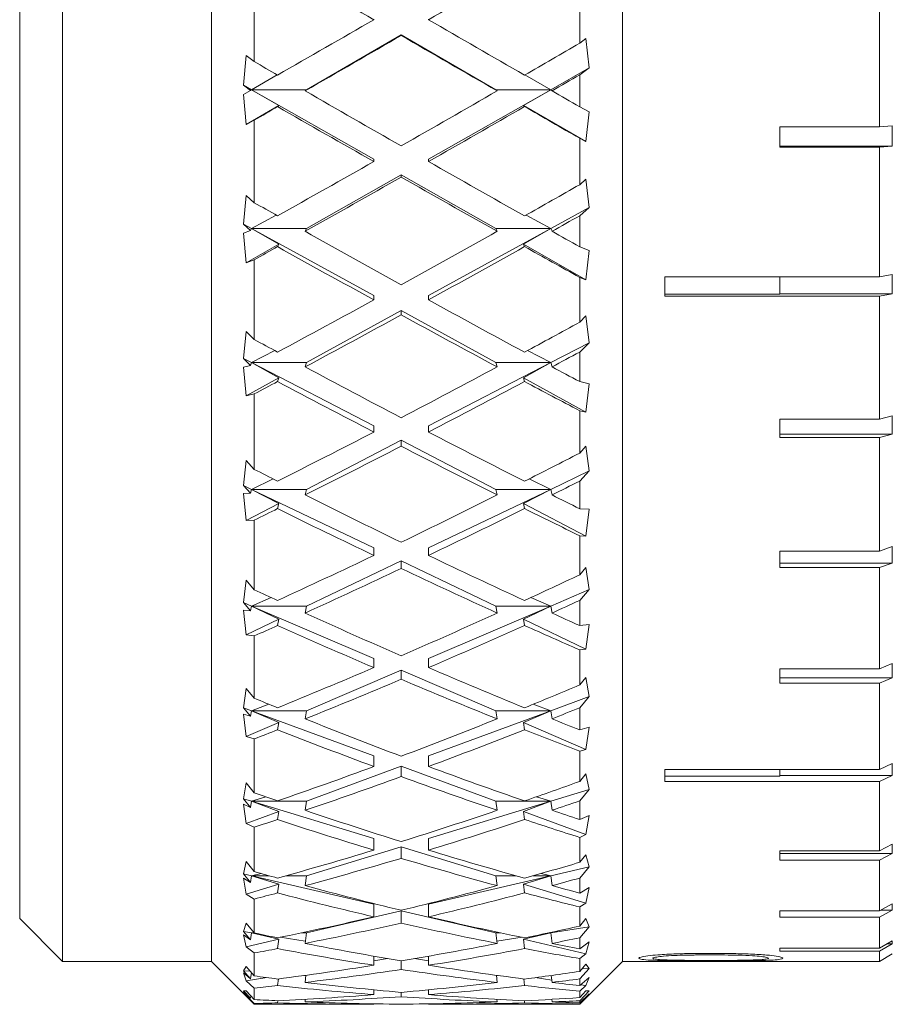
# Model space of a CAD drawing. Header units: inches. Extents: x 4 to 39.3, y 3.6 to 31.2.
# Tile 25 of 28: x 30.2 to 30.8, y 16.7 to 17.4. Entities that reach past the tile are written whole.
import ezdxf

# ---------------------------------------------------------------- set-up
doc = ezdxf.new("R2010")
doc.units = ezdxf.units.IN
doc.header["$MEASUREMENT"] = 0

msp = doc.modelspace()

# ---------------------------------------------------------------- linework, layer by layer
at = {"color": 7, "linetype": 'Continuous', "lineweight": 15}
for p, q in [((30.21884, 18.1526), (30.21884, 16.7226)), ((30.18759, 16.75385), (30.18759, 18.12135)), ((30.35884, 17.44054), (30.35884, 17.3793)), ((30.32759, 17.43601), (30.32759, 16.7226)), ((30.62759, 17.43601), (30.62759, 16.7226)), ((30.59634, 17.39271), (30.59634, 17.4271)), ((30.81509, 17.33159), (30.81509, 17.42851)), ((30.44602, 17.41027), (30.44602, 17.4099)), ((30.48602, 17.41027), (30.48602, 17.4099)), ((30.39685, 17.35882), (30.46602, 17.39873)), ((30.46602, 17.39873), (30.46602, 17.39836)), ((30.46602, 17.39873), (30.53519, 17.35882)), ((30.60093, 17.39618), (30.59634, 17.39271)), ((30.60324, 17.37476), (30.60093, 17.39618)), ((30.35284, 17.38383), (30.35089, 17.36221)), ((30.35884, 17.3793), (30.35284, 17.38383)), ((30.35685, 17.35882), (30.37563, 17.3696)), ((30.55641, 17.3696), (30.57519, 17.35882)), ((30.57519, 17.35882), (30.60324, 17.37476)), ((30.59634, 17.36956), (30.60324, 17.37476)), ((30.59634, 17.34635), (30.59634, 17.36956)), ((30.35089, 17.36221), (30.35618, 17.35823)), ((30.35089, 17.36221), (30.35685, 17.35882)), ((30.35618, 17.35823), (30.35089, 17.35538)), ((30.35089, 17.35538), (30.35284, 17.33343)), ((30.35618, 17.35823), (30.35685, 17.35882)), ((30.35685, 17.35882), (30.37675, 17.34722)), ((30.35685, 17.35882), (30.44602, 17.30814)), ((30.39685, 17.35882), (30.35685, 17.35882)), ((30.39585, 17.35794), (30.39685, 17.35882)), ((30.48602, 17.30814), (30.57519, 17.35882)), ((30.53519, 17.35882), (30.53618, 17.35794)), ((30.57519, 17.35882), (30.53519, 17.35882)), ((30.55529, 17.34722), (30.57519, 17.35882)), ((30.57519, 17.35882), (30.57618, 17.35794)), ((30.35284, 17.33343), (30.37675, 17.34722)), ((30.37675, 17.34722), (30.37587, 17.34644)), ((30.55617, 17.34644), (30.55529, 17.34722)), ((30.55529, 17.34722), (30.60093, 17.32089)), ((30.60324, 17.34264), (30.59634, 17.34635)), ((30.60093, 17.32089), (30.60324, 17.34264)), ((30.35284, 17.33343), (30.35884, 17.33666)), ((30.35884, 17.33666), (30.35884, 17.27633)), ((30.82455, 17.33246), (30.81509, 17.33159)), ((30.82455, 17.33246), (30.82455, 17.31765)), ((30.81509, 17.33159), (30.7424, 17.33159)), ((30.7424, 17.33159), (30.7424, 17.31678)), ((30.59634, 17.28947), (30.59634, 17.32336)), ((30.59634, 17.32336), (30.60093, 17.32089)), ((30.7424, 17.31765), (30.82455, 17.31765)), ((30.7424, 17.31678), (30.81509, 17.31678)), ((30.81509, 17.31678), (30.82455, 17.31765)), ((30.81509, 17.22228), (30.81509, 17.31678)), ((30.44602, 17.30814), (30.44602, 17.30638)), ((30.48602, 17.30814), (30.48602, 17.30638)), ((30.39685, 17.25746), (30.46602, 17.29677)), ((30.46602, 17.29677), (30.53519, 17.25746)), ((30.46602, 17.29677), (30.46602, 17.29503)), ((30.60093, 17.29353), (30.59634, 17.28947)), ((30.60324, 17.27285), (30.60093, 17.29353)), ((30.35284, 17.2816), (30.35089, 17.26073)), ((30.35884, 17.27633), (30.35284, 17.2816)), ((30.57519, 17.25746), (30.60324, 17.27285)), ((30.59634, 17.2668), (30.60324, 17.27285)), ((30.35089, 17.26073), (30.35618, 17.25611)), ((30.35089, 17.26073), (30.35685, 17.25746)), ((30.35685, 17.25746), (30.37471, 17.26735)), ((30.55733, 17.26735), (30.57519, 17.25746)), ((30.59634, 17.24416), (30.59634, 17.2668)), ((30.35618, 17.25611), (30.35089, 17.25407)), ((30.35089, 17.25407), (30.35284, 17.23245)), ((30.35618, 17.25611), (30.35685, 17.25746)), ((30.39685, 17.25746), (30.35685, 17.25746)), ((30.35685, 17.25746), (30.37675, 17.24603)), ((30.35685, 17.25746), (30.44602, 17.20853)), ((30.39585, 17.25546), (30.39685, 17.25746)), ((30.48602, 17.20853), (30.57519, 17.25746)), ((30.57519, 17.25746), (30.53519, 17.25746)), ((30.53519, 17.25746), (30.53618, 17.25546)), ((30.55529, 17.24603), (30.57519, 17.25746)), ((30.57519, 17.25746), (30.57618, 17.25546)), ((30.35284, 17.23245), (30.37675, 17.24603)), ((30.37675, 17.24603), (30.37587, 17.24425)), ((30.55617, 17.24425), (30.55529, 17.24603)), ((30.55529, 17.24603), (30.60093, 17.22009)), ((30.60324, 17.24152), (30.59634, 17.24416)), ((30.60093, 17.22009), (30.60324, 17.24152)), ((30.35284, 17.23245), (30.35884, 17.23473)), ((30.35884, 17.23473), (30.35884, 17.17649)), ((30.59634, 17.18912), (30.59634, 17.22183)), ((30.59634, 17.22183), (30.60093, 17.22009)), ((30.81509, 17.22228), (30.65859, 17.22228)), ((30.65859, 17.22228), (30.65859, 17.20802)), ((30.7424, 17.22228), (30.7424, 17.20957)), ((30.82455, 17.22398), (30.81509, 17.22228)), ((30.82455, 17.22398), (30.82455, 17.20972)), ((30.44602, 17.20853), (30.44602, 17.20542)), ((30.48602, 17.20853), (30.48602, 17.20542)), ((30.65859, 17.20957), (30.7424, 17.20957)), ((30.65859, 17.20802), (30.81509, 17.20802)), ((30.7424, 17.20972), (30.82455, 17.20972)), ((30.81509, 17.20802), (30.82455, 17.20972)), ((30.81509, 17.11827), (30.81509, 17.20802)), ((30.39685, 17.1596), (30.46602, 17.19755)), ((30.46602, 17.19755), (30.53519, 17.1596)), ((30.46602, 17.19755), (30.46602, 17.19447)), ((30.60093, 17.19368), (30.59634, 17.18912)), ((30.60324, 17.17414), (30.60093, 17.19368)), ((30.35284, 17.18241), (30.35089, 17.16269)), ((30.35884, 17.17649), (30.35284, 17.18241)), ((30.57519, 17.1596), (30.60324, 17.17414)), ((30.59634, 17.16736), (30.60324, 17.17414)), ((30.35685, 17.1596), (30.37371, 17.16843)), ((30.55832, 17.16843), (30.57519, 17.1596)), ((30.59634, 17.14573), (30.59634, 17.16736)), ((30.35089, 17.16269), (30.35618, 17.15751)), ((30.35089, 17.16269), (30.35685, 17.1596)), ((30.35618, 17.15751), (30.35685, 17.1596)), ((30.39685, 17.1596), (30.35685, 17.1596)), ((30.35685, 17.1596), (30.37675, 17.14857)), ((30.35685, 17.1596), (30.44602, 17.11338)), ((30.39585, 17.15651), (30.39685, 17.1596)), ((30.48602, 17.11338), (30.57519, 17.1596)), ((30.57519, 17.1596), (30.53519, 17.1596)), ((30.53519, 17.1596), (30.53618, 17.15651)), ((30.55529, 17.14857), (30.57519, 17.1596)), ((30.57519, 17.1596), (30.57618, 17.15651)), ((30.35618, 17.15751), (30.35089, 17.15633)), ((30.35089, 17.15633), (30.35284, 17.13546)), ((30.35284, 17.13546), (30.37675, 17.14857)), ((30.37675, 17.14857), (30.37587, 17.14582)), ((30.55617, 17.14582), (30.55529, 17.14857)), ((30.55529, 17.14857), (30.60093, 17.12353)), ((30.60324, 17.14421), (30.59634, 17.14573)), ((30.60093, 17.12353), (30.60324, 17.14421)), ((30.35284, 17.13546), (30.35884, 17.13676)), ((30.35884, 17.13676), (30.35884, 17.08174)), ((30.59634, 17.09361), (30.59634, 17.12451)), ((30.59634, 17.12451), (30.60093, 17.12353)), ((30.81509, 17.11827), (30.7424, 17.11827)), ((30.7424, 17.11827), (30.7424, 17.10492)), ((30.82455, 17.12076), (30.81509, 17.11827)), ((30.82455, 17.12076), (30.82455, 17.10741)), ((30.44602, 17.11338), (30.44602, 17.10897)), ((30.48602, 17.11338), (30.48602, 17.10897)), ((30.39685, 17.06715), (30.46602, 17.10301)), ((30.46602, 17.10301), (30.53519, 17.06715)), ((30.46602, 17.10301), (30.46602, 17.09865)), ((30.7424, 17.10741), (30.82455, 17.10741)), ((30.7424, 17.10492), (30.81509, 17.10492)), ((30.81509, 17.10492), (30.82455, 17.10741)), ((30.81509, 17.02213), (30.81509, 17.10492)), ((30.60093, 17.09857), (30.59634, 17.09361)), ((30.60324, 17.08056), (30.60093, 17.09857)), ((30.35284, 17.08818), (30.35089, 17.07)), ((30.35884, 17.08174), (30.35284, 17.08818)), ((30.57519, 17.06715), (30.60324, 17.08056)), ((30.59634, 17.07318), (30.60324, 17.08056)), ((30.35685, 17.06715), (30.37259, 17.07475)), ((30.55945, 17.07475), (30.57519, 17.06715)), ((30.35089, 17.07), (30.35618, 17.06437)), ((30.35089, 17.07), (30.35685, 17.06715)), ((30.35618, 17.06437), (30.35685, 17.06715)), ((30.39685, 17.06715), (30.35685, 17.06715)), ((30.35685, 17.06715), (30.37675, 17.05674)), ((30.35685, 17.06715), (30.44602, 17.02454)), ((30.39585, 17.06304), (30.39685, 17.06715)), ((30.48602, 17.02454), (30.57519, 17.06715)), ((30.57519, 17.06715), (30.53519, 17.06715)), ((30.53519, 17.06715), (30.53618, 17.06304)), ((30.55529, 17.05674), (30.57519, 17.06715)), ((30.57519, 17.06715), (30.57618, 17.06304)), ((30.59634, 17.05299), (30.59634, 17.07318)), ((30.35618, 17.06437), (30.35089, 17.06407)), ((30.35089, 17.06407), (30.35284, 17.04435)), ((30.35284, 17.04435), (30.37675, 17.05674)), ((30.37675, 17.05674), (30.37587, 17.05307)), ((30.55617, 17.05307), (30.55529, 17.05674)), ((30.55529, 17.05674), (30.60093, 17.03308)), ((30.60324, 17.05262), (30.59634, 17.05299)), ((30.60093, 17.03308), (30.60324, 17.05262)), ((30.35284, 17.04435), (30.35884, 17.04465)), ((30.35884, 17.04465), (30.35884, 16.99391)), ((30.59634, 17.00479), (30.59634, 17.03328)), ((30.59634, 17.03328), (30.60093, 17.03308)), ((30.44602, 17.02454), (30.44602, 17.01893)), ((30.48602, 17.02454), (30.48602, 17.01893)), ((30.82455, 17.02535), (30.81509, 17.02213)), ((30.82455, 17.02535), (30.82455, 17.01323)), ((30.81509, 17.02213), (30.7424, 17.02213)), ((30.7424, 17.02213), (30.7424, 17.01001)), ((30.39685, 16.98192), (30.46602, 17.01498)), ((30.46602, 17.01498), (30.53519, 16.98192)), ((30.46602, 17.01498), (30.46602, 17.00942)), ((30.60093, 17.01007), (30.59634, 17.00479)), ((30.60324, 16.99393), (30.60093, 17.01007)), ((30.7424, 17.01323), (30.82455, 17.01323)), ((30.7424, 17.01001), (30.81509, 17.01001)), ((30.81509, 17.01001), (30.82455, 17.01323)), ((30.81509, 16.93621), (30.81509, 17.01001)), ((30.35284, 17.00076), (30.35089, 16.98447)), ((30.35884, 16.99391), (30.35284, 17.00076)), ((30.35685, 16.98192), (30.37125, 16.98815)), ((30.56078, 16.98815), (30.57519, 16.98192)), ((30.57519, 16.98192), (30.60324, 16.99393)), ((30.59634, 16.98609), (30.60324, 16.99393)), ((30.35089, 16.98447), (30.35618, 16.9785)), ((30.35089, 16.98447), (30.35685, 16.98192)), ((30.35618, 16.9785), (30.35685, 16.98192)), ((30.39685, 16.98192), (30.35685, 16.98192)), ((30.35685, 16.98192), (30.44602, 16.94374)), ((30.35685, 16.98192), (30.37675, 16.97231)), ((30.39585, 16.97686), (30.39685, 16.98192)), ((30.48602, 16.94374), (30.57519, 16.98192)), ((30.57519, 16.98192), (30.53519, 16.98192)), ((30.53519, 16.98192), (30.53618, 16.97686)), ((30.55529, 16.97231), (30.57519, 16.98192)), ((30.57519, 16.98192), (30.57618, 16.97686)), ((30.59634, 16.96773), (30.59634, 16.98609)), ((30.35618, 16.9785), (30.35089, 16.97907)), ((30.35089, 16.97907), (30.35284, 16.96089)), ((30.35284, 16.96089), (30.37675, 16.97231)), ((30.37675, 16.97231), (30.37587, 16.96781)), ((30.55529, 16.97231), (30.60093, 16.9505)), ((30.55617, 16.96781), (30.55529, 16.97231)), ((30.60324, 16.96852), (30.59634, 16.96773)), ((30.60093, 16.9505), (30.60324, 16.96852)), ((30.35284, 16.96089), (30.35884, 16.96018)), ((30.35884, 16.96018), (30.35884, 16.91472)), ((30.59634, 16.94993), (30.60093, 16.9505)), ((30.59634, 16.9244), (30.59634, 16.94993)), ((30.44602, 16.94374), (30.44602, 16.93703)), ((30.48602, 16.94374), (30.48602, 16.93703)), ((30.82455, 16.94008), (30.81509, 16.93621)), ((30.82455, 16.94008), (30.82455, 16.9295)), ((30.39685, 16.90555), (30.46602, 16.93517)), ((30.46602, 16.93517), (30.53519, 16.90555)), ((30.46602, 16.93517), (30.46602, 16.92852)), ((30.60093, 16.92988), (30.59634, 16.9244)), ((30.60324, 16.91593), (30.60093, 16.92988)), ((30.81509, 16.93621), (30.7424, 16.93621)), ((30.7424, 16.93621), (30.7424, 16.92563)), ((30.7424, 16.9295), (30.82455, 16.9295)), ((30.7424, 16.92563), (30.81509, 16.92563)), ((30.81509, 16.92563), (30.82455, 16.9295)), ((30.81509, 16.86265), (30.81509, 16.92563)), ((30.35284, 16.92184), (30.35089, 16.90776)), ((30.35884, 16.91472), (30.35284, 16.92184)), ((30.57519, 16.90555), (30.60324, 16.91593)), ((30.59634, 16.9078), (30.60324, 16.91593)), ((30.35685, 16.90555), (30.36956, 16.91031)), ((30.56247, 16.91031), (30.57519, 16.90555)), ((30.35089, 16.90776), (30.35618, 16.90156)), ((30.35089, 16.90776), (30.35685, 16.90555)), ((30.35618, 16.90156), (30.35089, 16.903)), ((30.35089, 16.903), (30.35284, 16.88671)), ((30.35618, 16.90156), (30.35685, 16.90555)), ((30.39685, 16.90555), (30.35685, 16.90555)), ((30.35685, 16.90555), (30.44602, 16.87255)), ((30.35685, 16.90555), (30.37675, 16.89695)), ((30.39585, 16.89964), (30.39685, 16.90555)), ((30.48602, 16.87255), (30.57519, 16.90555)), ((30.57519, 16.90555), (30.53519, 16.90555)), ((30.53519, 16.90555), (30.53618, 16.89964)), ((30.55529, 16.89695), (30.57519, 16.90555)), ((30.57519, 16.90555), (30.57618, 16.89964)), ((30.59634, 16.89162), (30.59634, 16.9078)), ((30.35284, 16.88671), (30.37675, 16.89695)), ((30.37675, 16.89695), (30.37587, 16.89168)), ((30.55529, 16.89695), (30.60093, 16.8774)), ((30.55617, 16.89168), (30.55529, 16.89695)), ((30.35284, 16.88671), (30.35884, 16.885)), ((30.60324, 16.89354), (30.59634, 16.89162)), ((30.60093, 16.8774), (30.60324, 16.89354)), ((30.35884, 16.885), (30.35884, 16.84571)), ((30.44602, 16.87255), (30.44602, 16.86487)), ((30.48602, 16.87255), (30.48602, 16.86487)), ((30.59634, 16.87606), (30.60093, 16.8774)), ((30.59634, 16.85399), (30.59634, 16.87606)), ((30.39685, 16.83954), (30.46602, 16.86515)), ((30.46602, 16.86515), (30.53519, 16.83954)), ((30.46602, 16.86515), (30.46602, 16.85754)), ((30.82455, 16.86707), (30.81509, 16.86265)), ((30.82455, 16.86707), (30.82455, 16.85828)), ((30.60093, 16.85958), (30.59634, 16.85399)), ((30.60324, 16.84809), (30.60093, 16.85958)), ((30.81509, 16.86265), (30.65859, 16.86265)), ((30.65859, 16.86265), (30.65859, 16.85386)), ((30.65859, 16.85788), (30.7424, 16.85788)), ((30.7424, 16.86265), (30.7424, 16.85788)), ((30.7424, 16.85828), (30.82455, 16.85828)), ((30.81509, 16.85386), (30.82455, 16.85828)), ((30.35284, 16.85296), (30.35089, 16.84136)), ((30.35884, 16.84571), (30.35284, 16.85296)), ((30.65859, 16.85386), (30.81509, 16.85386)), ((30.81509, 16.80323), (30.81509, 16.85386)), ((30.57519, 16.83954), (30.60324, 16.84809)), ((30.59634, 16.83981), (30.60324, 16.84809)), ((30.35089, 16.84136), (30.35618, 16.83505)), ((30.35089, 16.84136), (30.35685, 16.83954)), ((30.35618, 16.83505), (30.35089, 16.83734)), ((30.35089, 16.83734), (30.35284, 16.82326)), ((30.35618, 16.83505), (30.35685, 16.83954)), ((30.35685, 16.83954), (30.36726, 16.84275)), ((30.39685, 16.83954), (30.35685, 16.83954)), ((30.35685, 16.83954), (30.44602, 16.81236)), ((30.35685, 16.83954), (30.37675, 16.8321)), ((30.39585, 16.8329), (30.39685, 16.83954)), ((30.48602, 16.81236), (30.57519, 16.83954)), ((30.57519, 16.83954), (30.53519, 16.83954)), ((30.53519, 16.83954), (30.53618, 16.8329)), ((30.55529, 16.8321), (30.57519, 16.83954)), ((30.56477, 16.84275), (30.57519, 16.83954)), ((30.57519, 16.83954), (30.57618, 16.8329)), ((30.59634, 16.82613), (30.59634, 16.83981)), ((30.35284, 16.82326), (30.37675, 16.8321)), ((30.37675, 16.8321), (30.37587, 16.82619)), ((30.55529, 16.8321), (30.60093, 16.81521)), ((30.55617, 16.82619), (30.55529, 16.8321)), ((30.60324, 16.82916), (30.59634, 16.82613)), ((30.60093, 16.81521), (30.60324, 16.82916)), ((30.35284, 16.82326), (30.35884, 16.82058)), ((30.35884, 16.82058), (30.35884, 16.78822)), ((30.59634, 16.81312), (30.60093, 16.81521)), ((30.44602, 16.81236), (30.44602, 16.80387)), ((30.48602, 16.81236), (30.48602, 16.80387)), ((30.59634, 16.79495), (30.59634, 16.81312)), ((30.82455, 16.80811), (30.81509, 16.80323)), ((30.82455, 16.80811), (30.82455, 16.80133)), ((30.39685, 16.78517), (30.46602, 16.80626)), ((30.46602, 16.80626), (30.53519, 16.78517)), ((30.46602, 16.80626), (30.46602, 16.79784)), ((30.60093, 16.80053), (30.59634, 16.79495)), ((30.60324, 16.79173), (30.60093, 16.80053)), ((30.81509, 16.80323), (30.7424, 16.80323)), ((30.7424, 16.80323), (30.7424, 16.79645)), ((30.7424, 16.80133), (30.82455, 16.80133)), ((30.81509, 16.79645), (30.82455, 16.80133)), ((30.35284, 16.79545), (30.35089, 16.78657)), ((30.35884, 16.78822), (30.35284, 16.79545)), ((30.7424, 16.79645), (30.81509, 16.79645)), ((30.81509, 16.75944), (30.81509, 16.79645)), ((30.35089, 16.78657), (30.35618, 16.78028)), ((30.35089, 16.78657), (30.35685, 16.78517)), ((30.35685, 16.78517), (30.36379, 16.78681)), ((30.56825, 16.78681), (30.57519, 16.78517)), ((30.57519, 16.78517), (30.60324, 16.79173)), ((30.59634, 16.78346), (30.60324, 16.79173)), ((30.35618, 16.78028), (30.35089, 16.78336)), ((30.35089, 16.78336), (30.35284, 16.77176)), ((30.35284, 16.77176), (30.37675, 16.77905)), ((30.35618, 16.78028), (30.35685, 16.78517)), ((30.36958, 16.78517), (30.35685, 16.78517)), ((30.35685, 16.78517), (30.44602, 16.76434)), ((30.35685, 16.78517), (30.37675, 16.77905)), ((30.37675, 16.77905), (30.37587, 16.77259)), ((30.39685, 16.78517), (30.38216, 16.78517)), ((30.39585, 16.77792), (30.39685, 16.78517)), ((30.48602, 16.76434), (30.57519, 16.78517)), ((30.54987, 16.78517), (30.53519, 16.78517)), ((30.53519, 16.78517), (30.53618, 16.77792)), ((30.55529, 16.77905), (30.57519, 16.78517)), ((30.55529, 16.77905), (30.60093, 16.76513)), ((30.55617, 16.77259), (30.55529, 16.77905)), ((30.57519, 16.78517), (30.56245, 16.78517)), ((30.57519, 16.78517), (30.57618, 16.77792)), ((30.59634, 16.77255), (30.59634, 16.78346)), ((30.35284, 16.77176), (30.35884, 16.76817)), ((30.60324, 16.77662), (30.59634, 16.77255)), ((30.60093, 16.76513), (30.60324, 16.77662)), ((30.35884, 16.76817), (30.35884, 16.74337)), ((30.59634, 16.76234), (30.60093, 16.76513)), ((30.82455, 16.76464), (30.81509, 16.75944)), ((30.82455, 16.76464), (30.82455, 16.76004)), ((30.39685, 16.7435), (30.46602, 16.75966)), ((30.44602, 16.76434), (30.44602, 16.75519)), ((30.46602, 16.75966), (30.53519, 16.7435)), ((30.46602, 16.75966), (30.46602, 16.7506)), ((30.48602, 16.76434), (30.48602, 16.75519)), ((30.59634, 16.74841), (30.59634, 16.76234)), ((30.81509, 16.75944), (30.7424, 16.75944)), ((30.7424, 16.75944), (30.7424, 16.75484)), ((30.81509, 16.75484), (30.82455, 16.76004)), ((30.81617, 16.76004), (30.82455, 16.76004)), ((30.18759, 16.75385), (30.21884, 16.7226)), ((30.35284, 16.75045), (30.35089, 16.74444)), ((30.35884, 16.74337), (30.35284, 16.75045)), ((30.60093, 16.75388), (30.59634, 16.74841)), ((30.60324, 16.74793), (30.60093, 16.75388)), ((30.7424, 16.75484), (30.81509, 16.75484)), ((30.81509, 16.73235), (30.81509, 16.75484)), ((30.35089, 16.74444), (30.35618, 16.73829)), ((30.35089, 16.74444), (30.35685, 16.7435)), ((30.35618, 16.73829), (30.35685, 16.7435)), ((30.35685, 16.7435), (30.3585, 16.74377)), ((30.35873, 16.7435), (30.35685, 16.7435)), ((30.35685, 16.7435), (30.36217, 16.74266)), ((30.35685, 16.7435), (30.37675, 16.73881)), ((30.39685, 16.7435), (30.39358, 16.7435)), ((30.39585, 16.73579), (30.39685, 16.7435)), ((30.53846, 16.7435), (30.53519, 16.7435)), ((30.53519, 16.7435), (30.53618, 16.73579)), ((30.55529, 16.73881), (30.57519, 16.7435)), ((30.56986, 16.74266), (30.57519, 16.7435)), ((30.57519, 16.7435), (30.57383, 16.7435)), ((30.57441, 16.74363), (30.57519, 16.7435)), ((30.57519, 16.7435), (30.60324, 16.74793)), ((30.57519, 16.7435), (30.57618, 16.73579)), ((30.59634, 16.73984), (30.60324, 16.74793)), ((30.35618, 16.73829), (30.35089, 16.74211)), ((30.35089, 16.74211), (30.35284, 16.73322)), ((30.35284, 16.73322), (30.37675, 16.73881)), ((30.37675, 16.73881), (30.37587, 16.73194)), ((30.37777, 16.7402), (30.39605, 16.73731)), ((30.53599, 16.73731), (30.55427, 16.7402)), ((30.55529, 16.73881), (30.60093, 16.72814)), ((30.55617, 16.73194), (30.55529, 16.73881)), ((30.59634, 16.73191), (30.59634, 16.73984)), ((30.60324, 16.73695), (30.59634, 16.73191)), ((30.60093, 16.72814), (30.60324, 16.73695)), ((30.82455, 16.73775), (30.81509, 16.73235)), ((30.82455, 16.73775), (30.82455, 16.73543)), ((30.35284, 16.73322), (30.35884, 16.72879)), ((30.35884, 16.72879), (30.35884, 16.71203)), ((30.7424, 16.73235), (30.7424, 16.73004)), ((30.81509, 16.73235), (30.7424, 16.73235)), ((30.7424, 16.73004), (30.81509, 16.73004)), ((30.81509, 16.73004), (30.82455, 16.73543)), ((30.81509, 16.72262), (30.81509, 16.73004)), ((30.82049, 16.73543), (30.82455, 16.73543)), ((30.21884, 16.7226), (30.32759, 16.7226)), ((30.32759, 16.7226), (30.35884, 16.69135)), ((30.44602, 16.72646), (30.44602, 16.7198)), ((30.44602, 16.72311), (30.45617, 16.72471)), ((30.46602, 16.72305), (30.46602, 16.71673)), ((30.47587, 16.72471), (30.48602, 16.72311)), ((30.48602, 16.72646), (30.48602, 16.7198)), ((30.59634, 16.7247), (30.60093, 16.72814)), ((30.59634, 16.71529), (30.59634, 16.7247)), ((30.59634, 16.69135), (30.62759, 16.7226)), ((30.62759, 16.7226), (30.65859, 16.7226)), ((30.81509, 16.72262), (30.65859, 16.72262)), ((30.65859, 16.72262), (30.65859, 16.7226)), ((30.82455, 16.72809), (30.81509, 16.72262)), ((30.35284, 16.71882), (30.35089, 16.71581)), ((30.35089, 16.71581), (30.35618, 16.70992)), ((30.35089, 16.71581), (30.35585, 16.71542)), ((30.35618, 16.70992), (30.35089, 16.7144)), ((30.35089, 16.7144), (30.35284, 16.70839)), ((30.35884, 16.71203), (30.35284, 16.71882)), ((30.35618, 16.70992), (30.35673, 16.71442)), ((30.60093, 16.72054), (30.59634, 16.71529)), ((30.59634, 16.7098), (30.60324, 16.71756)), ((30.59796, 16.71714), (30.60324, 16.71756)), ((30.60324, 16.71756), (30.60093, 16.72054)), ((30.35284, 16.70839), (30.36806, 16.7108)), ((30.35284, 16.70839), (30.35884, 16.7032)), ((30.37646, 16.70986), (30.37587, 16.70502)), ((30.39508, 16.71232), (30.39646, 16.71221)), ((30.39585, 16.70731), (30.3965, 16.71251)), ((30.53554, 16.71251), (30.53618, 16.70731)), ((30.53558, 16.71221), (30.53695, 16.71232)), ((30.55617, 16.70502), (30.55557, 16.70986)), ((30.56397, 16.7108), (30.57599, 16.7089)), ((30.57556, 16.71235), (30.57618, 16.70731)), ((30.60324, 16.71091), (30.59634, 16.705)), ((30.59634, 16.705), (30.59634, 16.7098)), ((30.60093, 16.70496), (30.60324, 16.71091)), ((30.35284, 16.70118), (30.35089, 16.70123)), ((30.35089, 16.70123), (30.35618, 16.69571)), ((30.35618, 16.69571), (30.35089, 16.70077)), ((30.35089, 16.70077), (30.35284, 16.69776)), ((30.35884, 16.69481), (30.35284, 16.70118)), ((30.35884, 16.7032), (30.35884, 16.69481)), ((30.44602, 16.7019), (30.44602, 16.69838)), ((30.46602, 16.70005), (30.46602, 16.69689)), ((30.48602, 16.7019), (30.48602, 16.69838)), ((30.59634, 16.70094), (30.60093, 16.70496)), ((30.59634, 16.69393), (30.60324, 16.7012)), ((30.60093, 16.70115), (30.59634, 16.69622)), ((30.59634, 16.69622), (30.59634, 16.70094)), ((30.59701, 16.70558), (30.60093, 16.70496)), ((30.60324, 16.7012), (30.60093, 16.70115)), ((30.35284, 16.69776), (30.35394, 16.69784)), ((30.35284, 16.69776), (30.35884, 16.69191)), ((30.35618, 16.69571), (30.35638, 16.69742)), ((30.37606, 16.69393), (30.37587, 16.69236)), ((30.39585, 16.69305), (30.39609, 16.69499)), ((30.53595, 16.69499), (30.53618, 16.69305)), ((30.55617, 16.69236), (30.55598, 16.69393)), ((30.57595, 16.69496), (30.57618, 16.69305)), ((30.60324, 16.69902), (30.59634, 16.69236)), ((30.59634, 16.69151), (30.60093, 16.69604)), ((30.59634, 16.69236), (30.59634, 16.69393)), ((30.60021, 16.6961), (30.60093, 16.69604)), ((30.60093, 16.69604), (30.60324, 16.69902)), ((30.35884, 16.69191), (30.35884, 16.69135)), ((30.35884, 16.69135), (30.44314, 16.69135)), ((30.44602, 16.69166), (30.44602, 16.69135)), ((30.48602, 16.69166), (30.48602, 16.69135)), ((30.48889, 16.69135), (30.59634, 16.69135)), ((30.59634, 16.69135), (30.59634, 16.69151))]:
    msp.add_line(p, q, dxfattribs=at)
for centre, major_axis, ratio, start_param, end_param in [((30.44602, 17.4376), (1.29249, -0.74596), 0.016079, 4.667367, 4.721669), ((30.48602, 17.4376), (1.29249, 0.74596), 0.016079, 4.703109, 4.757411), ((30.44602, 17.4376), (1.29249, 0.74596), 0.016079, 4.648808, 4.703109), ((30.48602, 17.4376), (1.29249, -0.74596), 0.016079, 4.721669, 4.77597), ((30.48602, 17.4376), (1.29249, 0.74596), 0.016079, 4.633296, 4.687635), ((30.44602, 17.4376), (1.29249, -0.74596), 0.016079, 4.737143, 4.791482), ((30.44602, 17.4376), (1.2913, 0.73967), 0.076587, 4.753872, 4.78511), ((30.48602, 17.4376), (1.2913, -0.73967), 0.076587, 4.657677, 4.670906), ((30.48602, 17.4376), (1.2913, 0.73967), 0.076587, 4.73836, 4.754004), ((30.48602, 17.4376), (1.2913, -0.73967), 0.076587, 4.686417, 4.740757), ((30.44602, 17.4376), (1.2913, 0.73967), 0.076587, 4.684021, 4.73836), ((30.48602, 17.4376), (1.29249, -0.74596), 0.016079, 4.791482, 4.807125), ((30.48602, 17.4376), (1.29249, 0.74596), 0.016079, 4.604556, 4.617784), ((30.44602, 17.4376), (1.2913, -0.73967), 0.076587, 4.701929, 4.756231), ((30.48602, 17.4376), (1.2913, 0.73967), 0.076587, 4.668547, 4.722849), ((30.44602, 17.4376), (1.29249, -0.74596), 0.016079, 4.806994, 4.838232), ((30.44602, 17.4376), (1.2913, 0.73967), 0.076587, 4.614246, 4.668547), ((30.48602, 17.4376), (1.2913, -0.73967), 0.076587, 4.756231, 4.810532), ((30.48602, 17.4376), (1.2913, 0.73967), 0.076587, 4.598734, 4.653073), ((30.44602, 17.4376), (1.2913, -0.73967), 0.076587, 4.771705, 4.826044), ((30.44602, 17.4376), (1.28871, 0.72498), 0.137263, 4.720648, 4.751886), ((30.48602, 17.4376), (1.28871, -0.72498), 0.137263, 4.690902, 4.70413), ((30.48602, 17.4376), (1.28871, 0.72498), 0.137263, 4.705136, 4.720779), ((30.48602, 17.4376), (1.28871, -0.72498), 0.137263, 4.719642, 4.773981), ((30.44602, 17.4376), (1.28871, 0.72498), 0.137263, 4.650797, 4.705136), ((30.48602, 17.4376), (1.2913, -0.73967), 0.076587, 4.826044, 4.841687), ((30.48602, 17.4376), (1.2913, 0.73967), 0.076587, 4.569994, 4.583222), ((30.44602, 17.4376), (1.28871, -0.72498), 0.137263, 4.735154, 4.789455), ((30.48602, 17.4376), (1.28871, 0.72498), 0.137263, 4.635323, 4.689624), ((30.44602, 17.4376), (1.2913, -0.73967), 0.076587, 4.841556, 4.872794), ((30.44602, 17.4376), (1.28871, 0.72498), 0.137263, 4.581021, 4.635323), ((30.48602, 17.4376), (1.28871, -0.72498), 0.137263, 4.789455, 4.843757), ((30.48602, 17.4376), (1.28871, 0.72498), 0.137263, 4.56551, 4.619849), ((30.44602, 17.4376), (1.28871, -0.72498), 0.137263, 4.804929, 4.859268), ((30.44602, 17.4376), (1.28505, 0.70145), 0.198175, 4.689958, 4.721196), ((30.48602, 17.4376), (1.28505, -0.70145), 0.198175, 4.721592, 4.73482), ((30.48602, 17.4376), (1.28505, 0.70145), 0.198175, 4.674446, 4.690089), ((30.48602, 17.4376), (1.28505, -0.70145), 0.198175, 4.750332, 4.804671), ((30.44602, 17.4376), (1.28505, 0.70145), 0.198175, 4.620107, 4.674446), ((30.48602, 17.4376), (1.28871, -0.72498), 0.137263, 4.859268, 4.874912), ((30.48602, 17.4376), (1.28871, 0.72498), 0.137263, 4.536769, 4.549998), ((30.44602, 17.4376), (1.28505, -0.70145), 0.198175, 4.765844, 4.820145), ((30.48602, 17.4376), (1.28505, 0.70145), 0.198175, 4.604633, 4.658934), ((30.44602, 17.4376), (1.28871, -0.72498), 0.137263, 4.87478, 4.906018), ((30.44602, 17.4376), (1.28505, 0.70145), 0.198175, 4.550331, 4.604633), ((30.48602, 17.4376), (1.28505, -0.70145), 0.198175, 4.820145, 4.874447), ((30.48602, 17.4376), (1.28505, 0.70145), 0.198175, 4.53482, 4.589159), ((30.44602, 17.4376), (1.28505, -0.70145), 0.198175, 4.835619, 4.889958), ((30.44602, 17.4376), (1.28088, 0.66829), 0.259266, 4.66326, 4.694499), ((30.48602, 17.4376), (1.28088, -0.66829), 0.259266, 4.748289, 4.761518), ((30.48602, 17.4376), (1.28088, 0.66829), 0.259266, 4.647749, 4.663392), ((30.48602, 17.4376), (1.28088, -0.66829), 0.259266, 4.777029, 4.831368), ((30.44602, 17.4376), (1.28088, 0.66829), 0.259266, 4.593409, 4.647749), ((30.48602, 17.4376), (1.28505, -0.70145), 0.198175, 4.889958, 4.905602), ((30.48602, 17.4376), (1.28505, 0.70145), 0.198175, 4.50608, 4.519308), ((30.44602, 17.4376), (1.28088, -0.66829), 0.259266, 4.792541, 4.846842), ((30.48602, 17.4376), (1.28088, 0.66829), 0.259266, 4.577935, 4.632237), ((30.44602, 17.4376), (1.28505, -0.70145), 0.198175, 4.90547, 4.936708), ((30.44602, 17.4376), (1.28088, 0.66829), 0.259266, 4.523634, 4.577935), ((30.48602, 17.4376), (1.28088, -0.66829), 0.259266, 4.846842, 4.901144), ((30.48602, 17.4376), (1.28088, 0.66829), 0.259266, 4.508122, 4.562462), ((30.44602, 17.4376), (1.28088, -0.66829), 0.259266, 4.862316, 4.916656), ((30.44602, 17.4376), (1.27699, 0.62422), 0.320246, 4.642432, 4.67367), ((30.48602, 17.4376), (1.27699, -0.62422), 0.320246, 4.769118, 4.782346), ((30.48602, 17.4376), (1.27699, 0.62422), 0.320246, 4.62692, 4.642563), ((30.48602, 17.4376), (1.27699, -0.62422), 0.320246, 4.797858, 4.852197), ((30.44602, 17.4376), (1.27699, 0.62422), 0.320246, 4.572581, 4.62692), ((30.48602, 17.4376), (1.28088, -0.66829), 0.259266, 4.916656, 4.932299), ((30.48602, 17.4376), (1.28088, 0.66829), 0.259266, 4.479382, 4.492611), ((30.44602, 17.4376), (1.27699, -0.62422), 0.320246, 4.81337, 4.867671), ((30.48602, 17.4376), (1.27699, 0.62422), 0.320246, 4.557107, 4.611408), ((30.44602, 17.4376), (1.28088, -0.66829), 0.259266, 4.932167, 4.963406), ((30.44602, 17.4376), (1.27699, 0.62422), 0.320246, 4.502805, 4.557107), ((30.48602, 17.4376), (1.27699, -0.62422), 0.320246, 4.867671, 4.921973), ((30.48602, 17.4376), (1.27699, 0.62422), 0.320246, 4.487294, 4.541633), ((30.44602, 17.4376), (1.27699, -0.62422), 0.320246, 4.883145, 4.937484), ((30.44602, 17.4376), (1.2744, 0.56732), 0.380419, 4.629955, 4.661193), ((30.48602, 17.4376), (1.2744, -0.56732), 0.380419, 4.781595, 4.794823), ((30.48602, 17.4376), (1.2744, 0.56732), 0.380419, 4.614443, 4.630087), ((30.48602, 17.4376), (1.2744, -0.56732), 0.380419, 4.810335, 4.864674), ((30.44602, 17.4376), (1.2744, 0.56732), 0.380419, 4.560104, 4.614443), ((30.48602, 17.4376), (1.27699, -0.62422), 0.320246, 4.937484, 4.953128), ((30.48602, 17.4376), (1.27699, 0.62422), 0.320246, 4.458554, 4.471782), ((30.44602, 17.4376), (1.2744, -0.56732), 0.380419, 4.825846, 4.880148), ((30.48602, 17.4376), (1.2744, 0.56732), 0.380419, 4.54463, 4.598932), ((30.44602, 17.4376), (1.27699, -0.62422), 0.320246, 4.952996, 4.984234), ((30.44602, 17.4376), (1.2744, 0.56732), 0.380419, 4.490329, 4.54463), ((30.48602, 17.4376), (1.2744, -0.56732), 0.380419, 4.880148, 4.934449), ((30.48602, 17.4376), (1.2744, 0.56732), 0.380419, 4.474817, 4.529156), ((30.44602, 17.4376), (1.2744, -0.56732), 0.380419, 4.895622, 4.949961), ((30.44602, 17.4376), (1.27421, 0.49481), 0.4384, 4.629087, 4.660325), ((30.48602, 17.4376), (1.27421, -0.49481), 0.4384, 4.782463, 4.795691), ((30.48602, 17.4376), (1.27421, 0.49481), 0.4384, 4.613575, 4.629219), ((30.48602, 17.4376), (1.27421, -0.49481), 0.4384, 4.811203, 4.865542), ((30.44602, 17.4376), (1.27421, 0.49481), 0.4384, 4.559236, 4.613575), ((30.48602, 17.4376), (1.2744, -0.56732), 0.380419, 4.949961, 4.965604), ((30.48602, 17.4376), (1.2744, 0.56732), 0.380419, 4.446077, 4.459305), ((30.44602, 17.4376), (1.27421, -0.49481), 0.4384, 4.826714, 4.881016), ((30.48602, 17.4376), (1.27421, 0.49481), 0.4384, 4.543762, 4.598063), ((30.44602, 17.4376), (1.2744, -0.56732), 0.380419, 4.965473, 4.996711), ((30.44602, 17.4376), (1.27421, 0.49481), 0.4384, 4.489461, 4.543762), ((30.48602, 17.4376), (1.27421, -0.49481), 0.4384, 4.881016, 4.935317), ((30.48602, 17.4376), (1.27421, 0.49481), 0.4384, 4.473949, 4.528288), ((30.44602, 17.4376), (1.27421, -0.49481), 0.4384, 4.89649, 4.950829), ((30.44602, 17.4376), (1.27726, 0.40307), 0.491701, 4.643772, 4.67501), ((30.48602, 17.4376), (1.27726, -0.40307), 0.491701, 4.767778, 4.781006), ((30.48602, 17.4376), (1.27726, 0.40307), 0.491701, 4.62826, 4.643903), ((30.48602, 17.4376), (1.27421, 0.49481), 0.4384, 4.445209, 4.458437), ((30.44602, 17.4376), (1.27726, -0.40307), 0.491701, 4.81203, 4.866331), ((30.48602, 17.4376), (1.27726, -0.40307), 0.491701, 4.796518, 4.850857), ((30.44602, 17.4376), (1.27726, 0.40307), 0.491701, 4.573921, 4.62826), ((30.48602, 17.4376), (1.27726, 0.40307), 0.491701, 4.558447, 4.612748), ((30.44602, 17.4376), (1.27421, -0.49481), 0.4384, 4.966341, 4.997579), ((30.48602, 17.4376), (1.27421, -0.49481), 0.4384, 4.950829, 4.966472), ((30.44602, 17.4376), (1.27726, 0.40307), 0.491701, 4.504145, 4.558447), ((30.48602, 17.4376), (1.27726, 0.40307), 0.491701, 4.488633, 4.542973), ((30.44602, 17.4376), (1.27726, -0.40307), 0.491701, 4.881805, 4.936145), ((30.48602, 17.4376), (1.27726, -0.40307), 0.491701, 4.866331, 4.920633), ((30.48602, 17.4376), (1.28324, -0.28857), 0.536294, 4.733857, 4.747085), ((30.44602, 17.4376), (1.28324, 0.28857), 0.536294, 4.677693, 4.708931), ((30.48602, 17.4376), (1.28324, -0.28857), 0.536294, 4.762597, 4.816936), ((30.44602, 17.4376), (1.28324, 0.28857), 0.536294, 4.607842, 4.662181), ((30.48602, 17.4376), (1.28324, 0.28857), 0.536294, 4.662181, 4.677824), ((30.48602, 17.4376), (1.27726, -0.40307), 0.491701, 4.936145, 4.951788), ((30.48602, 17.4376), (1.27726, 0.40307), 0.491701, 4.459893, 4.473122), ((30.44602, 17.4376), (1.28324, -0.28857), 0.536294, 4.778109, 4.83241), ((30.48602, 17.4376), (1.28324, 0.28857), 0.536294, 4.592368, 4.646669), ((30.44602, 17.4376), (1.27726, -0.40307), 0.491701, 4.951656, 4.982895), ((30.44602, 17.4376), (1.28324, 0.28857), 0.536294, 4.538066, 4.592368), ((30.48602, 17.4376), (1.28324, 0.28857), 0.536294, 4.522555, 4.576894), ((30.44602, 17.4376), (1.28324, -0.28857), 0.536294, 4.847884, 4.902223), ((30.48602, 17.4376), (1.28324, -0.28857), 0.536294, 4.83241, 4.886712), ((30.44602, 17.4376), (1.28971, 0.15089), 0.566666, 4.731514, 4.762752), ((30.48602, 17.4376), (1.28971, -0.15089), 0.566666, 4.680036, 4.693264), ((30.48602, 17.4376), (1.28971, -0.15089), 0.566666, 4.708776, 4.763115), ((30.44602, 17.4376), (1.28971, 0.15089), 0.566666, 4.661663, 4.716002), ((30.48602, 17.4376), (1.28971, 0.15089), 0.566666, 4.716002, 4.731645), ((30.48602, 17.4376), (1.28324, -0.28857), 0.536294, 4.902223, 4.917867), ((30.48602, 17.4376), (1.28324, 0.28857), 0.536294, 4.493815, 4.507043), ((30.44602, 17.4376), (1.28971, -0.15089), 0.566666, 4.724288, 4.778589), ((30.48602, 17.4376), (1.28971, 0.15089), 0.566666, 4.646189, 4.70049), ((30.44602, 17.4376), (1.28324, -0.28857), 0.536294, 4.917735, 4.948973), ((30.48602, 17.4376), (1.29254, 0.00249), 0.577347, 4.612723, 4.625951), ((30.44602, 17.4376), (1.28971, 0.15089), 0.566666, 4.591887, 4.646189), ((30.48602, 17.4376), (1.28971, 0.15089), 0.566666, 4.576375, 4.630715), ((30.48602, 17.4376), (1.29254, 0.00249), 0.577347, 4.641463, 4.695802), ((30.44602, 17.4376), (1.28971, -0.15089), 0.566666, 4.794063, 4.848402), ((30.44602, 17.4376), (1.29254, -0.00249), 0.577347, 4.728976, 4.783315), ((30.48602, 17.4376), (1.28971, -0.15089), 0.566666, 4.778589, 4.832891), ((30.44602, 17.4376), (1.29254, -0.00249), 0.577347, 4.798827, 4.830065), ((30.48602, 17.4376), (1.29254, -0.00249), 0.577347, 4.783315, 4.798958), ((30.48602, 17.4376), (1.28971, -0.15089), 0.566666, 4.848402, 4.864046), ((30.48602, 17.4376), (1.28971, 0.15089), 0.566666, 4.547635, 4.560864), ((30.44602, 17.4376), (1.29254, 0.00249), 0.577347, 4.656975, 4.711276), ((30.48602, 17.4376), (1.29254, -0.00249), 0.577347, 4.713502, 4.767803), ((30.44602, 17.4376), (1.28971, -0.15089), 0.566666, 4.863914, 4.895152)]:
    msp.add_ellipse(centre, major_axis=major_axis, ratio=ratio, start_param=start_param, end_param=end_param, dxfattribs=at)
for points, knots in [([(30.63942, 16.72495), (30.63974, 16.72524), (30.64038, 16.72582), (30.64569, 16.72674), (30.65449, 16.72759), (30.66604, 16.72818), (30.67922, 16.72842), (30.68768, 16.72845), (30.69194, 16.72846)], [0, 0, 0, 0, 0.1456567, 0.2921501, 0.4304309, 0.6373298, 0.8169747, 1, 1, 1, 1]), ([(30.69194, 16.72846), (30.69682, 16.72844), (30.70667, 16.72841), (30.7208, 16.72809), (30.73251, 16.72737), (30.74036, 16.72644), (30.7441, 16.7256), (30.74443, 16.72513), (30.74455, 16.72495)], [0, 0, 0, 0, 0.2088807, 0.4217592, 0.6105558, 0.7594856, 0.9085458, 1, 1, 1, 1]), ([(30.69194, 16.72298), (30.68729, 16.72299), (30.6779, 16.72299), (30.6646, 16.72308), (30.65284, 16.7233), (30.64423, 16.72371), (30.63995, 16.7243), (30.63957, 16.72477), (30.63942, 16.72495)], [0, 0, 0, 0, 0.198282, 0.400325, 0.57284, 0.746889, 0.900977, 1, 1, 1, 1]), ([(30.69199, 16.72736), (30.68903, 16.72735), (30.68459, 16.72734), (30.67869, 16.72729), (30.67271, 16.7272), (30.66529, 16.72699), (30.65757, 16.7265), (30.65225, 16.72586), (30.64992, 16.72531), (30.64973, 16.72501), (30.64968, 16.72492)], [0, 0, 0, 0, 0.161571, 0.242572, 0.323311, 0.491474, 0.6582, 0.799888, 0.941657, 1, 1, 1, 1]), ([(30.64968, 16.72492), (30.65005, 16.7247), (30.65076, 16.72428), (30.65549, 16.72386), (30.66111, 16.72363), (30.66513, 16.72355), (30.66684, 16.72351)], [0, 0, 0, 0, 0.294035, 0.55817, 0.811958, 1, 1, 1, 1]), ([(30.66684, 16.72351), (30.66785, 16.7235), (30.66988, 16.72346), (30.67297, 16.72342), (30.67611, 16.72339), (30.6803, 16.72336), (30.68561, 16.72334), (30.68986, 16.72333), (30.69199, 16.72333)], [0, 0, 0, 0, 0.125108, 0.250472, 0.375607, 0.500986, 0.74991, 1, 1, 1, 1]), ([(30.74455, 16.72495), (30.74421, 16.72468), (30.74354, 16.72414), (30.73802, 16.72361), (30.72874, 16.72323), (30.71315, 16.723), (30.69993, 16.72299), (30.69194, 16.72298)], [0, 0, 0, 0, 0.148778, 0.298278, 0.440298, 0.661837, 1, 1, 1, 1]), ([(30.73429, 16.72492), (30.73399, 16.72514), (30.7334, 16.72557), (30.72904, 16.72623), (30.72195, 16.72683), (30.7093, 16.72732), (30.69879, 16.72735), (30.69199, 16.72736)], [0, 0, 0, 0, 0.140185, 0.280819, 0.428539, 0.629748, 1, 1, 1, 1]), ([(30.69199, 16.72333), (30.69601, 16.72334), (30.70414, 16.72335), (30.7142, 16.72344), (30.72181, 16.72361), (30.72743, 16.72381), (30.7319, 16.72416), (30.73407, 16.72457), (30.73424, 16.72484), (30.73429, 16.72492)], [0, 0, 0, 0, 0.2200732, 0.4446517, 0.5564081, 0.6719426, 0.8088669, 0.9459771, 1, 1, 1, 1])]:
    msp.add_open_spline(points, degree=3, knots=knots, dxfattribs=at)

doc.saveas('drawing.dxf')
